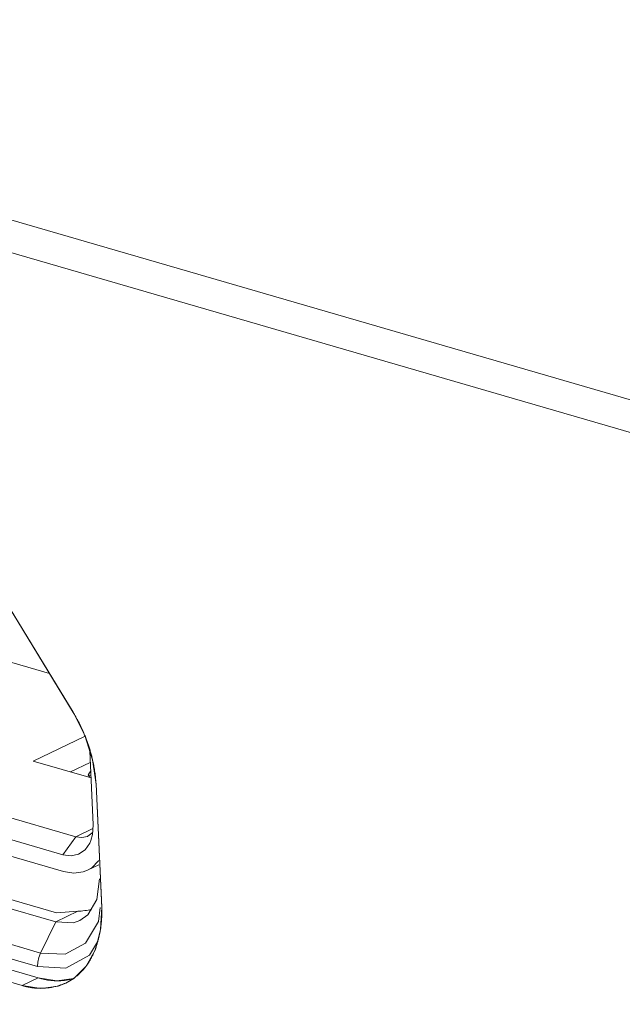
# Model space of a CAD drawing. Header units: millimetres. Extents: x 3925 to 5043, y -86 to 778.
# Tile 114 of 256: x 4550.95 to 4553.41, y 121.23 to 125.26. Entities that reach past the tile are written whole.
import ezdxf

# ---------------------------------------------------------------- set-up
doc = ezdxf.new("R2010")
doc.units = ezdxf.units.MM
doc.header["$LTSCALE"] = 46.255
for name, color, linetype in [('11_190F4G00BDXF_CONTINUOUS_LINE', 7, 'CONTINUOUS'), ('H30K-IO-LABEDXF_CONTINUOUS_LINE', 7, 'CONTINUOUS'), ('H30K-REAR-CODXF_CONTINUOUS_LINE', 7, 'CONTINUOUS'), ('LABEL-IO-H30DXF_CONTINUOUS_LINE', 7, 'CONTINUOUS')]:
    doc.layers.add(name, color=color, linetype=linetype)

msp = doc.modelspace()

# ---------------------------------------------------------------- linework, layer by layer
at = {"layer": '11_190F4G00BDXF_CONTINUOUS_LINE', "color": 7, "linetype": 'Continuous', "lineweight": 0}
for p, q in [((4551.069, 122.5858), (4549.2443, 123.1165)), ((4548.7203, 122.631), (4551.1776, 121.9163)), ((4548.6658, 122.5576), (4551.1231, 121.8429)), ((4548.669, 122.4883), (4551.1263, 121.7736)), ((4551.0022, 122.2264), (4551.2124, 122.3277)), ((4551.2341, 122.269), (4551.248, 121.966)), ((4551.2392, 122.1574), (4551.0022, 122.2264)), ((4551.2363, 122.2212), (4551.1549, 122.182)), ((4551.2379, 122.1863), (4551.2277, 122.1707)), ((4551.234, 122.1589), (4551.2277, 122.1707)), ((4551.2277, 122.1707), (4551.2387, 122.1675)), ((4551.2454, 121.9253), (4551.248, 121.966)), ((4551.1231, 121.8429), (4551.1776, 121.9163)), ((4551.1776, 121.9163), (4551.247, 121.9497)), ((4551.2388, 121.9013), (4551.2454, 121.9253)), ((4551.2712, 121.8019), (4551.2242, 121.7792))]:
    msp.add_line(p, q, dxfattribs=at)
for points in [[(4551.1776, 121.9163), (4551.2018, 121.9131), (4551.2241, 121.918), (4551.2265, 121.9191)], [(4551.2265, 121.9191), (4551.2428, 121.9306), (4551.246, 121.9351)], [(4551.1231, 121.8429), (4551.1572, 121.8384), (4551.1884, 121.8453), (4551.2145, 121.863), (4551.234, 121.8902), (4551.2388, 121.9013)], [(4551.2705, 121.8183), (4551.2701, 121.8175), (4551.2419, 121.7897), (4551.2242, 121.7792)], [(4551.2242, 121.7792), (4551.2075, 121.7727), (4551.1683, 121.7672), (4551.1263, 121.7736)]]:
    msp.add_lwpolyline(points, dxfattribs=at)
at = {"layer": 'H30K-IO-LABEDXF_CONTINUOUS_LINE', "color": 7, "linetype": 'Continuous', "lineweight": 0}
for p, q in [((4550.7935, 123.0365), (4551.1665, 122.4262)), ((4550.9574, 121.3066), (4548.3111, 122.0763)), ((4551.2788, 121.5427), (4551.2766, 121.5291))]:
    msp.add_line(p, q, dxfattribs=at)
for points in [[(4551.1665, 122.4262), (4551.1693, 122.4215), (4551.1721, 122.4168), (4551.1748, 122.412), (4551.1776, 122.4072), (4551.1803, 122.4024), (4551.1829, 122.3975), (4551.1855, 122.3926), (4551.1881, 122.3877), (4551.1906, 122.3827), (4551.1931, 122.3778), (4551.1955, 122.3727), (4551.198, 122.3677), (4551.2003, 122.3626), (4551.2027, 122.3575), (4551.205, 122.3524), (4551.2072, 122.3473), (4551.2094, 122.3421), (4551.2116, 122.3369)], [(4551.2116, 122.3369), (4551.2131, 122.3332), (4551.2146, 122.3294), (4551.2161, 122.3257), (4551.2176, 122.3219), (4551.219, 122.3181), (4551.2205, 122.3143), (4551.2219, 122.3105), (4551.2232, 122.3067), (4551.2246, 122.3029), (4551.2259, 122.2991), (4551.2272, 122.2953), (4551.2285, 122.2914)], [(4551.2285, 122.2914), (4551.2299, 122.2873), (4551.2312, 122.2832), (4551.2325, 122.2791), (4551.2338, 122.275), (4551.235, 122.2709), (4551.2362, 122.2668), (4551.2374, 122.2626), (4551.2386, 122.2585), (4551.2397, 122.2544), (4551.2408, 122.2503), (4551.2419, 122.2461), (4551.2429, 122.242), (4551.2439, 122.2379)], [(4551.2439, 122.2379), (4551.2453, 122.2322), (4551.2466, 122.2265), (4551.2478, 122.2209), (4551.249, 122.2152), (4551.2501, 122.2095), (4551.2512, 122.2039), (4551.2522, 122.1983), (4551.2531, 122.1926), (4551.254, 122.187), (4551.2549, 122.1814), (4551.2556, 122.1759), (4551.2563, 122.1703), (4551.257, 122.1648), (4551.2576, 122.1592), (4551.2581, 122.1537), (4551.2586, 122.1483), (4551.259, 122.1428), (4551.2593, 122.1374), (4551.2596, 122.132)], [(4551.2596, 122.132), (4551.2829, 121.6253), (4551.283, 121.6232), (4551.2831, 121.6211), (4551.2831, 121.619), (4551.2832, 121.6169), (4551.2832, 121.6148), (4551.2833, 121.6127), (4551.2833, 121.6106), (4551.2833, 121.6085)], [(4551.2833, 121.6085), (4551.2833, 121.604), (4551.2833, 121.5996), (4551.2832, 121.5951), (4551.283, 121.5907), (4551.2829, 121.5862), (4551.2826, 121.5818), (4551.2824, 121.5774), (4551.2821, 121.573), (4551.2817, 121.5686), (4551.2813, 121.5643), (4551.2809, 121.5599), (4551.2804, 121.5556), (4551.2799, 121.5513), (4551.2794, 121.547), (4551.2788, 121.5427)], [(4551.2766, 121.5291), (4551.276, 121.5261), (4551.2755, 121.5231), (4551.2749, 121.5202), (4551.2743, 121.5172), (4551.2737, 121.5143), (4551.273, 121.5113), (4551.2724, 121.5084), (4551.2717, 121.5055), (4551.271, 121.5026), (4551.2703, 121.4997)], [(4551.2703, 121.4997), (4551.2695, 121.4965), (4551.2686, 121.4932), (4551.2677, 121.49), (4551.2668, 121.4868), (4551.2658, 121.4836), (4551.2649, 121.4804), (4551.2639, 121.4772), (4551.2629, 121.4741), (4551.2618, 121.471), (4551.2608, 121.4679), (4551.2597, 121.4648)], [(4551.2511, 121.4429), (4551.2495, 121.4392), (4551.2478, 121.4355), (4551.2461, 121.4319), (4551.2443, 121.4283), (4551.2425, 121.4248), (4551.2407, 121.4212), (4551.2389, 121.4178), (4551.237, 121.4143), (4551.235, 121.4109), (4551.2331, 121.4076), (4551.2311, 121.4043), (4551.229, 121.401), (4551.227, 121.3978), (4551.2249, 121.3947), (4551.2227, 121.3915), (4551.2206, 121.3885)], [(4551.2597, 121.4648), (4551.2588, 121.4623), (4551.2579, 121.4598), (4551.257, 121.4574), (4551.256, 121.4549), (4551.2551, 121.4525), (4551.2541, 121.4501), (4551.2531, 121.4477), (4551.2521, 121.4453), (4551.2511, 121.4429)], [(4551.2206, 121.3885), (4551.2188, 121.386), (4551.217, 121.3836), (4551.2151, 121.3811), (4551.2132, 121.3788), (4551.2114, 121.3764), (4551.2095, 121.3741), (4551.2075, 121.3719), (4551.2056, 121.3696), (4551.2036, 121.3674), (4551.2016, 121.3653), (4551.1996, 121.3631), (4551.1976, 121.3611), (4551.1955, 121.359)], [(4551.1955, 121.359), (4551.1936, 121.3572), (4551.1917, 121.3553), (4551.1898, 121.3535), (4551.1878, 121.3518), (4551.1858, 121.35), (4551.1838, 121.3483), (4551.1818, 121.3466), (4551.1797, 121.345), (4551.1776, 121.3433), (4551.1756, 121.3417), (4551.1734, 121.3401), (4551.1713, 121.3386), (4551.1692, 121.337)], [(4551.1089, 121.3073), (4551.1044, 121.3059), (4551.0999, 121.3046), (4551.0954, 121.3034), (4551.0909, 121.3023), (4551.0863, 121.3012), (4551.0817, 121.3003), (4551.077, 121.2994), (4551.0723, 121.2987), (4551.0677, 121.298), (4551.0629, 121.2974), (4551.0582, 121.2969), (4551.0534, 121.2964), (4551.0486, 121.2961), (4551.0438, 121.2959), (4551.039, 121.2957), (4551.0342, 121.2956), (4551.0293, 121.2957), (4551.0245, 121.2958), (4551.0196, 121.296)], [(4551.1452, 121.3224), (4551.1425, 121.321), (4551.1398, 121.3197), (4551.1371, 121.3184), (4551.1344, 121.3171), (4551.1316, 121.3159), (4551.1288, 121.3147), (4551.126, 121.3135), (4551.1232, 121.3124), (4551.1204, 121.3113), (4551.1175, 121.3102), (4551.1147, 121.3092), (4551.1118, 121.3082), (4551.1089, 121.3073)], [(4551.1692, 121.337), (4551.1671, 121.3356), (4551.165, 121.3341), (4551.1628, 121.3327), (4551.1607, 121.3314), (4551.1585, 121.33), (4551.1563, 121.3287), (4551.1541, 121.3274), (4551.1519, 121.3261), (4551.1497, 121.3248), (4551.1475, 121.3236), (4551.1452, 121.3224)], [(4550.9963, 121.2982), (4550.9933, 121.2986), (4550.9903, 121.2991), (4550.9873, 121.2996), (4550.9843, 121.3002), (4550.9813, 121.3007), (4550.9783, 121.3013), (4550.9753, 121.302), (4550.9723, 121.3027), (4550.9693, 121.3034), (4550.9663, 121.3041), (4550.9634, 121.3049), (4550.9604, 121.3057), (4550.9574, 121.3066)], [(4551.0196, 121.296), (4551.0173, 121.2961), (4551.0149, 121.2963), (4551.0126, 121.2964), (4551.0103, 121.2966), (4551.008, 121.2968), (4551.0056, 121.2971), (4551.0033, 121.2973), (4551.001, 121.2976), (4550.9986, 121.2979), (4550.9963, 121.2982)]]:
    msp.add_lwpolyline(points, dxfattribs=at)
at = {"layer": 'H30K-REAR-CODXF_CONTINUOUS_LINE', "color": 7, "linetype": 'Continuous', "lineweight": 0}
for p, q in [((4506.9998, 137.2163), (4587.8336, 113.7049)), ((4507.0932, 137.0549), (4587.927, 113.5436)), ((4551.0955, 121.5678), (4548.4492, 122.3375)), ((4548.5454, 122.3473), (4551.0972, 121.6051)), ((4551.0326, 121.4402), (4548.3863, 122.2099)), ((4551.0205, 121.3843), (4548.3742, 122.154)), ((4551.2739, 121.7436), (4551.2636, 121.6595)), ((4551.2636, 121.6595), (4551.2261, 121.5965)), ((4551.1853, 121.611), (4551.0955, 121.5678)), ((4551.1853, 121.611), (4551.0972, 121.6051)), ((4551.2261, 121.5965), (4551.1934, 121.5734)), ((4551.0326, 121.4402), (4551.0955, 121.5678)), ((4551.167, 121.5643), (4551.0955, 121.5678)), ((4551.1934, 121.5734), (4551.167, 121.5643)), ((4551.217, 121.4808), (4551.1336, 121.4353)), ((4551.2653, 121.4861), (4551.2328, 121.4312)), ((4551.0255, 121.4221), (4551.0326, 121.4402)), ((4551.1336, 121.4353), (4551.0326, 121.4402)), ((4551.2328, 121.4312), (4551.1364, 121.3786)), ((4551.1364, 121.3786), (4551.0205, 121.3843))]:
    msp.add_line(p, q, dxfattribs=at)
for points in [[(4551.277, 121.6269), (4551.27, 121.5697), (4551.217, 121.4808)], [(4551.0205, 121.3843), (4551.0214, 121.403), (4551.0255, 121.4221)]]:
    msp.add_lwpolyline(points, dxfattribs=at)
msp.add_ellipse((4551.1747, 121.8419), major_axis=(0.3519, 0.0293), ratio=0.654103, start_param=-1.595001, end_param=-1.436163, dxfattribs=at)
at = {"layer": 'LABEL-IO-H30DXF_CONTINUOUS_LINE', "color": 7, "linetype": 'Continuous', "lineweight": 0}
for p, q in [((4550.7966, 123.0316), (4551.1664, 122.4263)), ((4551.1664, 122.4263), (4551.2142, 122.3318)), ((4551.2142, 122.3318), (4551.2458, 122.2319)), ((4551.2458, 122.2319), (4551.2596, 122.1321)), ((4551.2596, 122.1321), (4551.2828, 121.6275)), ((4550.9573, 121.3067), (4548.311, 122.0764)), ((4551.0226, 121.3381), (4548.3763, 122.1078)), ((4551.0226, 121.3381), (4548.3763, 122.1078)), ((4551.0226, 121.3381), (4550.9573, 121.3067)), ((4551.0989, 121.3264), (4551.0226, 121.3381)), ((4551.1681, 121.336), (4551.0989, 121.3264)), ((4551.1681, 121.336), (4551.1359, 121.317)), ((4551.0336, 121.2949), (4550.9573, 121.3067))]:
    msp.add_line(p, q, dxfattribs=at)
for points in [[(4551.2828, 121.6275), (4551.2784, 121.5363), (4551.257, 121.4547)], [(4551.257, 121.4547), (4551.2196, 121.3868), (4551.1681, 121.336)], [(4551.0992, 121.3264), (4551.0876, 121.3268), (4551.0746, 121.3278), (4551.0616, 121.3295), (4551.0485, 121.3318), (4551.0365, 121.3344), (4551.0226, 121.3381)], [(4551.1359, 121.317), (4551.105, 121.3049), (4551.0336, 121.2949)], [(4551.1453, 121.3302), (4551.1387, 121.3291), (4551.1309, 121.3281), (4551.123, 121.3272), (4551.115, 121.3267), (4551.1082, 121.3264), (4551.0992, 121.3264)], [(4551.167, 121.3353), (4551.1638, 121.3344), (4551.1606, 121.3336), (4551.1563, 121.3325), (4551.153, 121.3318), (4551.1498, 121.3311), (4551.1453, 121.3302)]]:
    msp.add_lwpolyline(points, dxfattribs=at)

doc.saveas('drawing.dxf')
